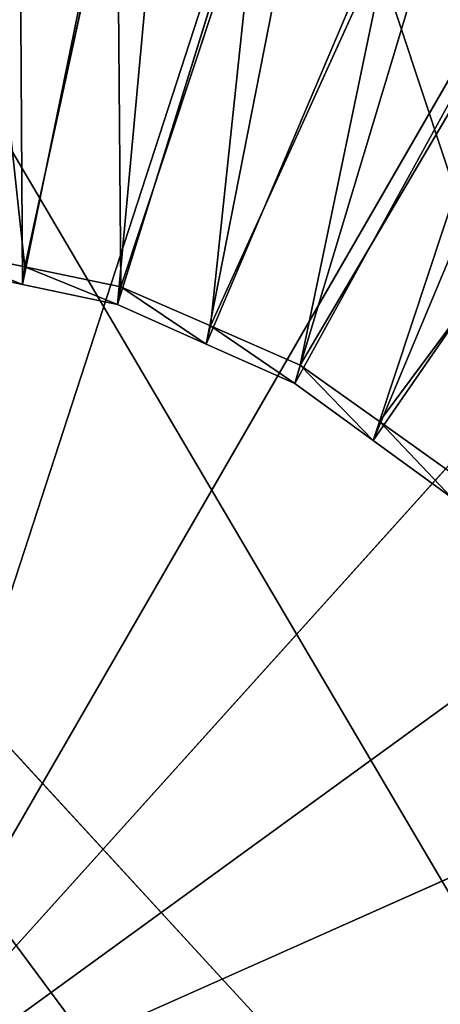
# Model space of a CAD drawing. Extents: x 0 to 22.9, y 0 to 20.5.
# Tile 35 of 233: x 5.572 to 5.983, y 7.235 to 8.196. Entities that reach past the tile are written whole.
import ezdxf

# ---------------------------------------------------------------- set-up
doc = ezdxf.new("R2010")
doc.units = 0
doc.header["$MEASUREMENT"] = 0
doc.layers.get('0').update_dxf_attribs({"color": 13, "linetype": 'CONTINUOUS'})
for name, color, linetype in [('CAST_IRON_-_PLATES_4', 27, 'CONTINUOUS'), ('GALVANIZED_METAL', 252, 'CONTINUOUS'), ('STAINLESS_STEEL', 251, 'CONTINUOUS')]:
    doc.layers.add(name, color=color, linetype=linetype)

# ---------------------------------------------------------------- blocks, each defined once
blk = doc.blocks.new('NGM5458UC_TRADECAD_DXF')
at = {"layer": 'CAST_IRON_-_PLATES_4', "color": 0}
for p in [(5.8188, 8.423, 3.2809), (5.8188, 8.423, 3.2809), (6.0869, 8.3036, 3.2809), (6.0869, 8.3036, 3.2809), (6.3243, 8.1311, 3.2809), (6.3243, 8.1311, 3.2809), (6.5207, 7.913, 3.2809), (6.5207, 7.913, 3.2809), (6.6674, 7.6589, 3.2809), (6.6674, 7.6589, 3.2809)]:
    blk.add_line(p, (5.385, 7.0879, 3.2809), dxfattribs=at)
at = {"layer": 'STAINLESS_STEEL', "color": 0}
for p, q in [((5.575, 7.9375, 2.3976), (5.7469, 8.7822, 2.3976)), ((5.575, 7.9375, 2.3976), (5.7469, 8.7822, 2.3976)), ((5.6676, 7.9178, 2.3976), (5.9245, 8.7444, 2.3976)), ((5.6676, 7.9178, 2.3976), (5.9245, 8.7444, 2.3976)), ((5.7541, 7.8793, 2.3976), (6.0903, 8.6705, 2.3976)), ((5.7541, 7.8793, 2.3976), (6.0903, 8.6705, 2.3976)), ((5.8406, 7.8408, 2.3976), (6.2562, 8.5965, 2.3976)), ((5.8406, 7.8408, 2.3976), (6.2562, 8.5965, 2.3976)), ((5.9172, 7.7852, 2.3976), (6.4031, 8.4897, 2.3976)), ((5.9172, 7.7852, 2.3976), (6.4031, 8.4897, 2.3976)), ((5.6674, 8.3705, 2.5532), (5.5773, 7.9547, 2.5357)), ((5.6674, 8.3705, 2.5532), (5.5773, 7.9547, 2.5357)), ((5.8057, 8.3417, 2.5532), (5.671, 7.9352, 2.5357)), ((5.8057, 8.3417, 2.5532), (5.671, 7.9352, 2.5357)), ((5.9349, 8.2853, 2.5532), (5.7585, 7.897, 2.5357)), ((5.9349, 8.2853, 2.5532), (5.7585, 7.897, 2.5357)), ((4.8537, 8.2565, 3.1355), (6.5249, 6.4375, 3.1355)), ((4.8537, 8.2565, 3.1355), (6.5249, 6.4375, 3.1355)), ((6.5249, 6.4375, 3.1355), (5.9218, 8.2565, 3.1355)), ((6.5249, 6.4375, 3.1355), (5.9218, 8.2565, 3.1355)), ((6.0641, 8.2289, 2.5532), (5.846, 7.8588, 2.5357)), ((6.0641, 8.2289, 2.5532), (5.846, 7.8588, 2.5357)), ((6.1785, 8.1475, 2.5532), (5.9235, 7.8036, 2.5357)), ((6.1785, 8.1475, 2.5532), (5.9235, 7.8036, 2.5357)), ((5.4836, 7.9742, 2.5357), (5.5773, 7.9547, 2.5357)), ((5.4836, 7.9742, 2.405), (5.5773, 7.9547, 2.405)), ((5.4836, 7.9742, 2.5357), (5.5773, 7.9547, 2.5357)), ((5.4836, 7.9742, 2.405), (5.5773, 7.9547, 2.405)), ((5.575, 7.9375, 2.3976), (5.4824, 7.9572, 2.3976)), ((5.575, 7.9375, 2.3976), (5.4824, 7.9572, 2.3976)), ((5.5773, 7.9547, 2.405), (5.575, 7.9375, 2.3976)), ((5.5773, 7.9547, 2.405), (5.575, 7.9375, 2.3976)), ((5.5773, 7.9547, 2.5357), (5.671, 7.9352, 2.5357)), ((5.5773, 7.9547, 2.5357), (5.5773, 7.9547, 2.405)), ((5.5773, 7.9547, 2.405), (5.671, 7.9352, 2.405)), ((5.5773, 7.9547, 2.5357), (5.671, 7.9352, 2.5357)), ((5.5773, 7.9547, 2.5357), (5.5773, 7.9547, 2.405)), ((5.5773, 7.9547, 2.405), (5.671, 7.9352, 2.405)), ((5.6676, 7.9178, 2.3976), (5.575, 7.9375, 2.3976)), ((5.6676, 7.9178, 2.3976), (5.575, 7.9375, 2.3976)), ((5.671, 7.9352, 2.405), (5.6676, 7.9178, 2.3976)), ((5.671, 7.9352, 2.405), (5.6676, 7.9178, 2.3976)), ((5.671, 7.9352, 2.5357), (5.7585, 7.897, 2.5357)), ((5.671, 7.9352, 2.5357), (5.671, 7.9352, 2.405)), ((5.671, 7.9352, 2.405), (5.7585, 7.897, 2.405)), ((5.671, 7.9352, 2.5357), (5.7585, 7.897, 2.5357)), ((5.671, 7.9352, 2.5357), (5.671, 7.9352, 2.405)), ((5.671, 7.9352, 2.405), (5.7585, 7.897, 2.405)), ((5.7541, 7.8793, 2.3976), (5.6676, 7.9178, 2.3976)), ((5.7541, 7.8793, 2.3976), (5.6676, 7.9178, 2.3976)), ((5.7585, 7.897, 2.405), (5.7541, 7.8793, 2.3976)), ((5.7585, 7.897, 2.405), (5.7541, 7.8793, 2.3976)), ((5.7585, 7.897, 2.5357), (5.846, 7.8588, 2.5357)), ((5.7585, 7.897, 2.5357), (5.7585, 7.897, 2.405)), ((5.7585, 7.897, 2.405), (5.846, 7.8588, 2.405)), ((5.7585, 7.897, 2.5357), (5.846, 7.8588, 2.5357)), ((5.7585, 7.897, 2.5357), (5.7585, 7.897, 2.405)), ((5.7585, 7.897, 2.405), (5.846, 7.8588, 2.405)), ((5.8406, 7.8408, 2.3976), (5.7541, 7.8793, 2.3976)), ((5.8406, 7.8408, 2.3976), (5.7541, 7.8793, 2.3976)), ((5.846, 7.8588, 2.405), (5.8406, 7.8408, 2.3976)), ((5.846, 7.8588, 2.405), (5.8406, 7.8408, 2.3976)), ((5.846, 7.8588, 2.5357), (5.9235, 7.8036, 2.5357)), ((5.846, 7.8588, 2.5357), (5.846, 7.8588, 2.405)), ((5.846, 7.8588, 2.405), (5.9235, 7.8036, 2.405)), ((5.846, 7.8588, 2.5357), (5.9235, 7.8036, 2.5357)), ((5.846, 7.8588, 2.5357), (5.846, 7.8588, 2.405)), ((5.846, 7.8588, 2.405), (5.9235, 7.8036, 2.405)), ((5.9172, 7.7852, 2.3976), (5.8406, 7.8408, 2.3976)), ((5.9172, 7.7852, 2.3976), (5.8406, 7.8408, 2.3976)), ((5.9235, 7.8036, 2.405), (5.9172, 7.7852, 2.3976)), ((5.9235, 7.8036, 2.405), (5.9172, 7.7852, 2.3976)), ((5.9235, 7.8036, 2.5357), (6.001, 7.7484, 2.5357)), ((5.9235, 7.8036, 2.5357), (5.9235, 7.8036, 2.405)), ((5.9235, 7.8036, 2.405), (6.001, 7.7484, 2.405)), ((5.9235, 7.8036, 2.5357), (6.001, 7.7484, 2.5357)), ((5.9235, 7.8036, 2.5357), (5.9235, 7.8036, 2.405)), ((5.9235, 7.8036, 2.405), (6.001, 7.7484, 2.405)), ((5.9938, 7.7295, 2.3976), (5.9172, 7.7852, 2.3976)), ((5.9938, 7.7295, 2.3976), (5.9172, 7.7852, 2.3976))]:
    blk.add_line(p, q, dxfattribs=at)
at = {"layer": 'CAST_IRON_-_PLATES_4', "color": 0}
mesh = blk.add_polyface(dxfattribs=at)
corners = [(5.8188, 8.423, 3.2809), (5.385, 7.0879, 3.2809), (5.5317, 8.484, 3.2809)]
mesh.append_faces([[corners[k] for k in face] for face in [(0, 1, 2)]], dxfattribs={"color": 0})
mesh = blk.add_polyface(dxfattribs=at)
corners = [(6.0869, 8.3036, 3.2809), (5.385, 7.0879, 3.2809), (5.8188, 8.423, 3.2809)]
mesh.append_faces([[corners[k] for k in face] for face in [(0, 1, 2)]], dxfattribs={"color": 0})
mesh = blk.add_polyface(dxfattribs=at)
corners = [(6.3243, 8.1311, 3.2809), (5.385, 7.0879, 3.2809), (6.0869, 8.3036, 3.2809)]
mesh.append_faces([[corners[k] for k in face] for face in [(0, 1, 2)]], dxfattribs={"color": 0})
mesh = blk.add_polyface(dxfattribs=at)
corners = [(6.5207, 7.913, 3.2809), (5.385, 7.0879, 3.2809), (6.3243, 8.1311, 3.2809)]
mesh.append_faces([[corners[k] for k in face] for face in [(0, 1, 2)]], dxfattribs={"color": 0})
mesh = blk.add_polyface(dxfattribs=at)
corners = [(6.6674, 7.6589, 3.2809), (5.385, 7.0879, 3.2809), (6.5207, 7.913, 3.2809)]
mesh.append_faces([[corners[k] for k in face] for face in [(0, 1, 2)]], dxfattribs={"color": 0})
mesh = blk.add_polyface(dxfattribs=at)
corners = [(6.7581, 7.3797, 3.2809), (5.385, 7.0879, 3.2809), (6.6674, 7.6589, 3.2809)]
mesh.append_faces([[corners[k] for k in face] for face in [(0, 1, 2)]], dxfattribs={"color": 0})
mesh = blk.add_polyface(dxfattribs=at)
corners = [(6.7888, 7.0879, 3.2809), (5.385, 7.0879, 3.2809), (6.7581, 7.3797, 3.2809)]
mesh.append_faces([[corners[k] for k in face] for face in [(0, 1, 2)]], dxfattribs={"color": 0})
at = {"layer": 'GALVANIZED_METAL', "color": 0}
mesh = blk.add_polyface(dxfattribs=at)
corners = [(22.2899, 0.579), (0.6671, 18.884), (0.6671, 0.9145), (22.2899, 18.884)]
mesh.append_faces([[corners[k] for k in face] for face in [(0, 1, 2), (1, 0, 3)]], dxfattribs={"vtx0": -1, "color": 0})
at = {"layer": 'STAINLESS_STEEL', "color": 0}
mesh = blk.add_polyface(dxfattribs=at)
corners = [(10.9712, 19.4002, 1.9807), (10.3994, 4.0945, 1.9807), (1.0824, 19.4007, 1.9807), (10.9712, 4.6528, 1.9807)]
mesh.append_faces([[corners[k] for k in face] for face in [(0, 1, 2), (1, 0, 3)]], dxfattribs={"vtx0": -1, "color": 0})
mesh = blk.add_polyface(dxfattribs=at)
corners = [(10.3994, 4.0945, 1.9807), (1.0824, 4.0945, 1.9807), (1.0824, 19.4007, 1.9807)]
mesh.append_faces([[corners[k] for k in face] for face in [(0, 1, 2)]], dxfattribs={"color": 0})
mesh = blk.add_polyface(dxfattribs=at)
corners = [(5.5693, 8.82, 2.3976), (5.575, 7.9375, 2.3976), (5.4824, 7.9572, 2.3976), (5.7469, 8.7822, 2.3976)]
mesh.append_faces([[corners[k] for k in face] for face in [(0, 1, 2), (1, 0, 3)]], dxfattribs={"vtx0": -1, "color": 0})
mesh = blk.add_polyface(dxfattribs=at)
corners = [(5.7469, 8.7822, 2.3976), (5.6676, 7.9178, 2.3976), (5.575, 7.9375, 2.3976), (5.9245, 8.7444, 2.3976)]
mesh.append_faces([[corners[k] for k in face] for face in [(0, 1, 2), (1, 0, 3)]], dxfattribs={"vtx0": -1, "color": 0})
mesh = blk.add_polyface(dxfattribs=at)
corners = [(5.9245, 8.7444, 2.3976), (5.7541, 7.8793, 2.3976), (5.6676, 7.9178, 2.3976), (6.0903, 8.6705, 2.3976)]
mesh.append_faces([[corners[k] for k in face] for face in [(0, 1, 2), (1, 0, 3)]], dxfattribs={"vtx0": -1, "color": 0})
mesh = blk.add_polyface(dxfattribs=at)
corners = [(6.0903, 8.6705, 2.3976), (5.8406, 7.8408, 2.3976), (5.7541, 7.8793, 2.3976), (6.2562, 8.5965, 2.3976)]
mesh.append_faces([[corners[k] for k in face] for face in [(0, 1, 2), (1, 0, 3)]], dxfattribs={"vtx0": -1, "color": 0})
mesh = blk.add_polyface(dxfattribs=at)
corners = [(6.2562, 8.5965, 2.3976), (5.9172, 7.7852, 2.3976), (5.8406, 7.8408, 2.3976), (6.4031, 8.4897, 2.3976)]
mesh.append_faces([[corners[k] for k in face] for face in [(0, 1, 2), (1, 0, 3)]], dxfattribs={"vtx0": -1, "color": 0})
mesh = blk.add_polyface(dxfattribs=at)
corners = [(6.4031, 8.4897, 2.3976), (5.9938, 7.7295, 2.3976), (5.9172, 7.7852, 2.3976), (6.55, 8.3828, 2.3976)]
mesh.append_faces([[corners[k] for k in face] for face in [(0, 1, 2), (1, 0, 3)]], dxfattribs={"vtx0": -1, "color": 0})
mesh = blk.add_polyface(dxfattribs=at)
corners = [(5.5773, 7.9547, 2.5357), (5.5291, 8.3993, 2.5532), (5.4836, 7.9742, 2.5357), (5.6674, 8.3705, 2.5532)]
mesh.append_faces([[corners[k] for k in face] for face in [(0, 1, 2), (1, 0, 3)]], dxfattribs={"vtx0": -1, "color": 0})
mesh = blk.add_polyface(dxfattribs=at)
corners = [(5.3877, 8.3677, 3.1355), (6.5249, 6.4375, 3.1355), (4.8537, 8.2565, 3.1355), (5.9218, 8.2565, 3.1355)]
mesh.append_faces([[corners[k] for k in face] for face in [(0, 1, 2), (1, 0, 3)]], dxfattribs={"vtx0": -1, "color": 0})
mesh = blk.add_polyface(dxfattribs=at)
corners = [(5.671, 7.9352, 2.5357), (5.6674, 8.3705, 2.5532), (5.5773, 7.9547, 2.5357), (5.8057, 8.3417, 2.5532)]
mesh.append_faces([[corners[k] for k in face] for face in [(0, 1, 2), (1, 0, 3)]], dxfattribs={"vtx0": -1, "color": 0})
mesh = blk.add_polyface(dxfattribs=at)
corners = [(5.7585, 7.897, 2.5357), (5.8057, 8.3417, 2.5532), (5.671, 7.9352, 2.5357), (5.9349, 8.2853, 2.5532)]
mesh.append_faces([[corners[k] for k in face] for face in [(0, 1, 2), (1, 0, 3)]], dxfattribs={"vtx0": -1, "color": 0})
mesh = blk.add_polyface(dxfattribs=at)
corners = [(5.846, 7.8588, 2.5357), (5.9349, 8.2853, 2.5532), (5.7585, 7.897, 2.5357), (6.0641, 8.2289, 2.5532)]
mesh.append_faces([[corners[k] for k in face] for face in [(0, 1, 2), (1, 0, 3)]], dxfattribs={"vtx0": -1, "color": 0})
mesh = blk.add_polyface(dxfattribs=at)
corners = [(4.8537, 8.2565, 3.1355), (6.3635, 6.2199, 3.1355), (4.412, 7.942, 3.1355), (6.5249, 6.4375, 3.1355)]
mesh.append_faces([[corners[k] for k in face] for face in [(0, 1, 2), (1, 0, 3)]], dxfattribs={"vtx0": -1, "color": 0})
mesh = blk.add_polyface(dxfattribs=at)
corners = [(6.0479, 8.2014, 3.1355), (6.3635, 7.942, 3.1355), (5.9218, 8.2565, 3.1355), (6.1595, 8.122, 3.1355)]
mesh.append_faces([[corners[k] for k in face] for face in [(0, 1, 2), (1, 0, 3)]], dxfattribs={"vtx0": -1, "color": 0})
mesh = blk.add_polyface(dxfattribs=at)
corners = [(6.3635, 7.942, 3.1355), (6.5249, 6.4375, 3.1355), (5.9218, 8.2565, 3.1355), (6.6936, 7.2154, 3.1355)]
mesh.append_faces([[corners[k] for k in face] for face in [(0, 1, 2), (1, 0, 3)]], dxfattribs={"vtx0": -1, "color": 0})
mesh = blk.add_polyface(dxfattribs=at)
corners = [(5.9235, 7.8036, 2.5357), (6.0641, 8.2289, 2.5532), (5.846, 7.8588, 2.5357), (6.1785, 8.1475, 2.5532)]
mesh.append_faces([[corners[k] for k in face] for face in [(0, 1, 2), (1, 0, 3)]], dxfattribs={"vtx0": -1, "color": 0})
mesh = blk.add_polyface(dxfattribs=at)
corners = [(6.001, 7.7484, 2.5357), (6.1785, 8.1475, 2.5532), (5.9235, 7.8036, 2.5357), (6.2929, 8.066, 2.5532)]
mesh.append_faces([[corners[k] for k in face] for face in [(0, 1, 2), (1, 0, 3)]], dxfattribs={"vtx0": -1, "color": 0})
mesh = blk.add_polyface(dxfattribs=at)
corners = [(5.575, 7.9375, 2.3976), (5.4836, 7.9742, 2.405), (5.4824, 7.9572, 2.3976), (5.5773, 7.9547, 2.405)]
mesh.append_faces([[corners[k] for k in face] for face in [(0, 1, 2), (1, 0, 3)]], dxfattribs={"vtx0": -1, "color": 0})
mesh = blk.add_polyface(dxfattribs=at)
corners = [(5.5773, 7.9547, 2.5357), (5.4836, 7.9742, 2.405), (5.5773, 7.9547, 2.405), (5.4836, 7.9742, 2.5357)]
mesh.append_faces([[corners[k] for k in face] for face in [(0, 1, 2), (1, 0, 3)]], dxfattribs={"vtx0": -1, "color": 0})
mesh = blk.add_polyface(dxfattribs=at)
corners = [(5.6676, 7.9178, 2.3976), (5.5773, 7.9547, 2.405), (5.575, 7.9375, 2.3976), (5.671, 7.9352, 2.405)]
mesh.append_faces([[corners[k] for k in face] for face in [(0, 1, 2), (1, 0, 3)]], dxfattribs={"vtx0": -1, "color": 0})
mesh = blk.add_polyface(dxfattribs=at)
corners = [(5.671, 7.9352, 2.5357), (5.5773, 7.9547, 2.405), (5.671, 7.9352, 2.405), (5.5773, 7.9547, 2.5357)]
mesh.append_faces([[corners[k] for k in face] for face in [(0, 1, 2), (1, 0, 3)]], dxfattribs={"vtx0": -1, "color": 0})
mesh = blk.add_polyface(dxfattribs=at)
corners = [(6.3635, 6.2199, 3.1355), (5.3877, 5.7941, 3.1355), (4.412, 7.942, 3.1355), (5.9218, 5.9054, 3.1355)]
mesh.append_faces([[corners[k] for k in face] for face in [(0, 1, 2), (1, 0, 3)]], dxfattribs={"vtx0": -1, "color": 0})
mesh = blk.add_polyface(dxfattribs=at)
corners = [(5.7541, 7.8793, 2.3976), (5.671, 7.9352, 2.405), (5.6676, 7.9178, 2.3976), (5.7585, 7.897, 2.405)]
mesh.append_faces([[corners[k] for k in face] for face in [(0, 1, 2), (1, 0, 3)]], dxfattribs={"vtx0": -1, "color": 0})
mesh = blk.add_polyface(dxfattribs=at)
corners = [(5.7585, 7.897, 2.5357), (5.671, 7.9352, 2.405), (5.7585, 7.897, 2.405), (5.671, 7.9352, 2.5357)]
mesh.append_faces([[corners[k] for k in face] for face in [(0, 1, 2), (1, 0, 3)]], dxfattribs={"vtx0": -1, "color": 0})
mesh = blk.add_polyface(dxfattribs=at)
corners = [(5.8406, 7.8408, 2.3976), (5.7585, 7.897, 2.405), (5.7541, 7.8793, 2.3976), (5.846, 7.8588, 2.405)]
mesh.append_faces([[corners[k] for k in face] for face in [(0, 1, 2), (1, 0, 3)]], dxfattribs={"vtx0": -1, "color": 0})
mesh = blk.add_polyface(dxfattribs=at)
corners = [(5.846, 7.8588, 2.5357), (5.7585, 7.897, 2.405), (5.846, 7.8588, 2.405), (5.7585, 7.897, 2.5357)]
mesh.append_faces([[corners[k] for k in face] for face in [(0, 1, 2), (1, 0, 3)]], dxfattribs={"vtx0": -1, "color": 0})
mesh = blk.add_polyface(dxfattribs=at)
corners = [(5.9172, 7.7852, 2.3976), (5.846, 7.8588, 2.405), (5.8406, 7.8408, 2.3976), (5.9235, 7.8036, 2.405)]
mesh.append_faces([[corners[k] for k in face] for face in [(0, 1, 2), (1, 0, 3)]], dxfattribs={"vtx0": -1, "color": 0})
mesh = blk.add_polyface(dxfattribs=at)
corners = [(5.9235, 7.8036, 2.5357), (5.846, 7.8588, 2.405), (5.9235, 7.8036, 2.405), (5.846, 7.8588, 2.5357)]
mesh.append_faces([[corners[k] for k in face] for face in [(0, 1, 2), (1, 0, 3)]], dxfattribs={"vtx0": -1, "color": 0})
mesh = blk.add_polyface(dxfattribs=at)
corners = [(5.9938, 7.7295, 2.3976), (5.9235, 7.8036, 2.405), (5.9172, 7.7852, 2.3976), (6.001, 7.7484, 2.405)]
mesh.append_faces([[corners[k] for k in face] for face in [(0, 1, 2), (1, 0, 3)]], dxfattribs={"vtx0": -1, "color": 0})
mesh = blk.add_polyface(dxfattribs=at)
corners = [(6.001, 7.7484, 2.5357), (5.9235, 7.8036, 2.405), (6.001, 7.7484, 2.405), (5.9235, 7.8036, 2.5357)]
mesh.append_faces([[corners[k] for k in face] for face in [(0, 1, 2), (1, 0, 3)]], dxfattribs={"vtx0": -1, "color": 0})

msp = doc.modelspace()

# ---------------------------------------------------------------- block references
at = {"color": 0}
msp.add_blockref('NGM5458UC_TRADECAD_DXF', (0, 0), dxfattribs=at)

doc.saveas('drawing.dxf')
